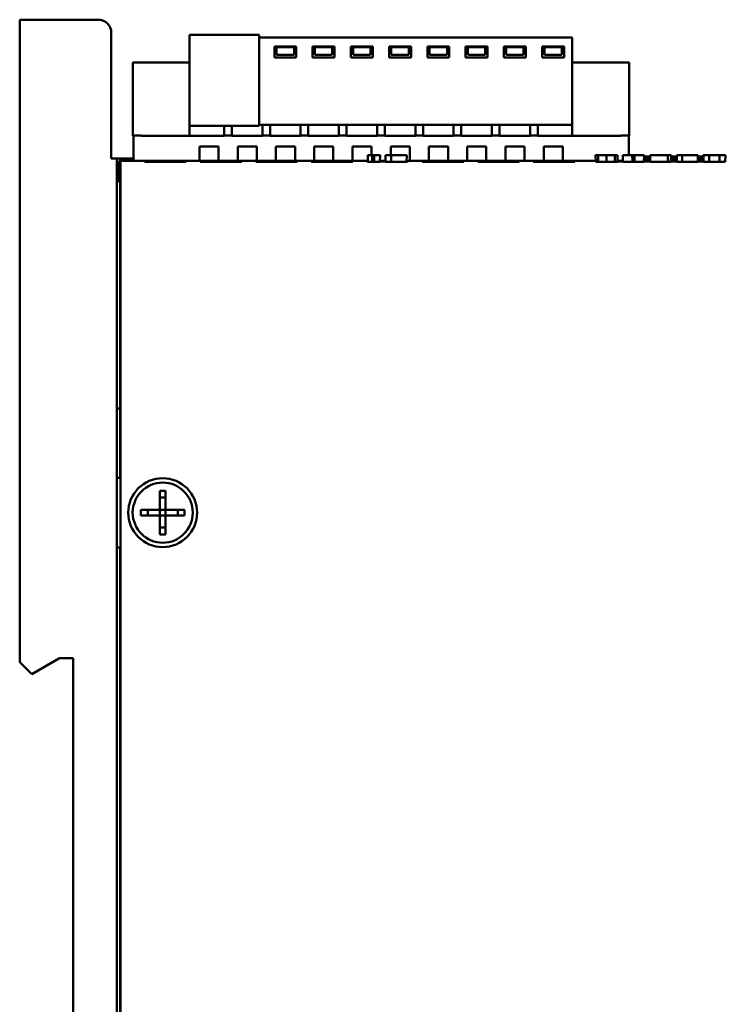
# Model space of a CAD drawing. Header units: inches. Extents: x 4.3 to 27.2, y 0.8 to 21.3.
# Tile 2 of 19: x 4.3 to 6.8, y 11.2 to 14.7. Entities that reach past the tile are written whole.
import ezdxf

# ---------------------------------------------------------------- set-up
doc = ezdxf.new("R2010")
doc.units = ezdxf.units.IN
doc.header["$MEASUREMENT"] = 0
doc.layers.add('Visible (ANSI)', color=7, linetype='Continuous', lineweight=50)

msp = doc.modelspace()

# ---------------------------------------------------------------- linework, layer by layer
at = {"layer": 'Visible (ANSI)'}
for p, q in [((4.548, 14.7213), (4.265, 14.7213)), ((4.265, 14.6743), (4.265, 14.7213)), ((4.265, 14.6743), (4.265, 12.4083)), ((4.595, 14.2213), (4.595, 14.6743)), ((4.8772, 14.6668), (4.8772, 14.3388)), ((5.1272, 14.6668), (4.8772, 14.6668)), ((5.1272, 14.6668), (5.1272, 14.3388)), ((5.1272, 14.6577), (6.2552, 14.6577)), ((6.2552, 14.6577), (6.2552, 14.3427)), ((5.1824, 14.5848), (5.1824, 14.6242)), ((5.1824, 14.6242), (5.2611, 14.6242)), ((5.2532, 14.6222), (5.1902, 14.6222)), ((5.1902, 14.6198), (5.1902, 14.6222)), ((5.1902, 14.5947), (5.1902, 14.6198)), ((5.2532, 14.6222), (5.2532, 14.6198)), ((5.2532, 14.6198), (5.2532, 14.5947)), ((5.2611, 14.6242), (5.2611, 14.5848)), ((5.3202, 14.5848), (5.3202, 14.6242)), ((5.3202, 14.6242), (5.3989, 14.6242)), ((5.391, 14.6222), (5.328, 14.6222)), ((5.328, 14.6198), (5.328, 14.6222)), ((5.328, 14.5947), (5.328, 14.6198)), ((5.391, 14.6222), (5.391, 14.6198)), ((5.391, 14.6198), (5.391, 14.5947)), ((5.3989, 14.6242), (5.3989, 14.5848)), ((5.458, 14.6242), (5.5367, 14.6242)), ((5.458, 14.5848), (5.458, 14.6242)), ((5.5288, 14.6222), (5.4658, 14.6222)), ((5.4658, 14.6198), (5.4658, 14.6222)), ((5.4658, 14.5947), (5.4658, 14.6198)), ((5.5288, 14.6222), (5.5288, 14.6198)), ((5.5288, 14.6198), (5.5288, 14.5947)), ((5.5367, 14.6242), (5.5367, 14.5848)), ((5.5958, 14.5848), (5.5958, 14.6242)), ((5.5958, 14.6242), (5.6745, 14.6242)), ((5.6666, 14.6222), (5.6036, 14.6222)), ((5.6036, 14.6198), (5.6036, 14.6222)), ((5.6036, 14.5947), (5.6036, 14.6198)), ((5.6666, 14.6222), (5.6666, 14.6198)), ((5.6666, 14.6198), (5.6666, 14.5947)), ((5.6745, 14.6242), (5.6745, 14.5848)), ((5.7335, 14.5848), (5.7335, 14.6242)), ((5.7335, 14.6242), (5.8123, 14.6242)), ((5.8044, 14.6222), (5.7414, 14.6222)), ((5.7414, 14.6198), (5.7414, 14.6222)), ((5.7414, 14.5947), (5.7414, 14.6198)), ((5.8044, 14.6222), (5.8044, 14.6198)), ((5.8044, 14.6198), (5.8044, 14.5947)), ((5.8123, 14.6242), (5.8123, 14.5848)), ((5.8713, 14.5848), (5.8713, 14.6242)), ((5.8713, 14.6242), (5.9501, 14.6242)), ((5.9422, 14.6222), (5.8792, 14.6222)), ((5.8792, 14.6198), (5.8792, 14.6222)), ((5.8792, 14.5947), (5.8792, 14.6198)), ((5.9422, 14.6222), (5.9422, 14.6198)), ((5.9422, 14.6198), (5.9422, 14.5947)), ((5.9501, 14.6242), (5.9501, 14.5848)), ((6.0091, 14.5848), (6.0091, 14.6242)), ((6.0091, 14.6242), (6.0879, 14.6242)), ((6.08, 14.6222), (6.017, 14.6222)), ((6.017, 14.6198), (6.017, 14.6222)), ((6.017, 14.5947), (6.017, 14.6198)), ((6.08, 14.6222), (6.08, 14.6198)), ((6.08, 14.6198), (6.08, 14.5947)), ((6.0879, 14.6242), (6.0879, 14.5848)), ((6.1469, 14.5848), (6.1469, 14.6242)), ((6.1469, 14.6242), (6.2257, 14.6242)), ((6.1548, 14.6198), (6.1548, 14.6222)), ((6.1548, 14.6222), (6.2178, 14.6222)), ((6.1548, 14.5947), (6.1548, 14.6198)), ((6.2178, 14.6222), (6.2178, 14.6198)), ((6.2178, 14.6198), (6.2178, 14.5947)), ((6.2257, 14.6242), (6.2257, 14.5848)), ((5.2611, 14.5848), (5.1824, 14.5848)), ((5.2532, 14.5947), (5.1902, 14.5947)), ((5.3989, 14.5848), (5.3202, 14.5848)), ((5.391, 14.5947), (5.328, 14.5947)), ((5.5367, 14.5848), (5.458, 14.5848)), ((5.5288, 14.5947), (5.4658, 14.5947)), ((5.6745, 14.5848), (5.5958, 14.5848)), ((5.6666, 14.5947), (5.6036, 14.5947)), ((5.8123, 14.5848), (5.7335, 14.5848)), ((5.8044, 14.5947), (5.7414, 14.5947)), ((5.9501, 14.5848), (5.8713, 14.5848)), ((5.9422, 14.5947), (5.8792, 14.5947)), ((6.0879, 14.5848), (6.0091, 14.5848)), ((6.08, 14.5947), (6.017, 14.5947)), ((6.2257, 14.5848), (6.1469, 14.5848)), ((6.2178, 14.5947), (6.1548, 14.5947)), ((4.6725, 14.5671), (4.7119, 14.5671)), ((4.6725, 14.3033), (4.6725, 14.5671)), ((4.7119, 14.5671), (4.8576, 14.5671)), ((4.8772, 14.5671), (4.8576, 14.5671)), ((6.2749, 14.5671), (6.2552, 14.5671)), ((6.2749, 14.5671), (6.4206, 14.5671)), ((6.4206, 14.5671), (6.4599, 14.5671)), ((6.4599, 14.5671), (6.4599, 14.3033)), ((4.8772, 14.3033), (4.8772, 14.3388)), ((5.1272, 14.3388), (4.8772, 14.3388)), ((5.0013, 14.3388), (5.0013, 14.3033)), ((5.0288, 14.3388), (5.0288, 14.3033)), ((6.2552, 14.3427), (5.1272, 14.3427)), ((5.1391, 14.3033), (5.1391, 14.3427)), ((5.1666, 14.3427), (5.1666, 14.3033)), ((5.2769, 14.3033), (5.2769, 14.3427)), ((5.3044, 14.3427), (5.3044, 14.3033)), ((5.4146, 14.3033), (5.4146, 14.3427)), ((5.4422, 14.3427), (5.4422, 14.3033)), ((5.5524, 14.3033), (5.5524, 14.3427)), ((5.58, 14.3427), (5.58, 14.3033)), ((5.6902, 14.3033), (5.6902, 14.3427)), ((5.7178, 14.3427), (5.7178, 14.3033)), ((5.828, 14.3033), (5.828, 14.3427)), ((5.8556, 14.3427), (5.8556, 14.3033)), ((5.9658, 14.3033), (5.9658, 14.3427)), ((5.9934, 14.3427), (5.9934, 14.3033)), ((6.1036, 14.3033), (6.1036, 14.3427)), ((6.1312, 14.3427), (6.1312, 14.3033)), ((6.2552, 14.3427), (6.2552, 14.3033)), ((4.6752, 14.3033), (4.6725, 14.3033)), ((4.6752, 14.3039), (4.7023, 14.3039)), ((4.6752, 14.3039), (4.6752, 14.2131)), ((4.7119, 14.3033), (4.7023, 14.3033)), ((4.8576, 14.3033), (4.7119, 14.3033)), ((4.8576, 14.3033), (4.8772, 14.3033)), ((5.0013, 14.3033), (4.8772, 14.3033)), ((5.0013, 14.3039), (5.0288, 14.3039)), ((5.1391, 14.3033), (5.0288, 14.3033)), ((5.1391, 14.3039), (5.1666, 14.3039)), ((5.2769, 14.3033), (5.1666, 14.3033)), ((5.2769, 14.3039), (5.3044, 14.3039)), ((5.4146, 14.3033), (5.3044, 14.3033)), ((5.4146, 14.3039), (5.4422, 14.3039)), ((5.5524, 14.3033), (5.4422, 14.3033)), ((5.5524, 14.3039), (5.58, 14.3039)), ((5.6902, 14.3033), (5.58, 14.3033)), ((5.6902, 14.3039), (5.7178, 14.3039)), ((5.828, 14.3033), (5.7178, 14.3033)), ((5.828, 14.3039), (5.8556, 14.3039)), ((5.9658, 14.3033), (5.8556, 14.3033)), ((5.9658, 14.3039), (5.9934, 14.3039)), ((6.1036, 14.3033), (5.9934, 14.3033)), ((6.1036, 14.3039), (6.1312, 14.3039)), ((6.2552, 14.3033), (6.1312, 14.3033)), ((6.2552, 14.3033), (6.2749, 14.3033)), ((6.4206, 14.3033), (6.2749, 14.3033)), ((6.4301, 14.3033), (6.4206, 14.3033)), ((6.4301, 14.3039), (6.4587, 14.3039)), ((6.4587, 14.2333), (6.4587, 14.3039)), ((6.4599, 14.3033), (6.4587, 14.3033)), ((4.9126, 14.2131), (4.9126, 14.2645)), ((4.9126, 14.2645), (4.9812, 14.2645)), ((4.9812, 14.2645), (4.9812, 14.2131)), ((5.0504, 14.2131), (5.0504, 14.2645)), ((5.0504, 14.2645), (5.119, 14.2645)), ((5.119, 14.2645), (5.119, 14.2131)), ((5.1882, 14.2131), (5.1882, 14.2645)), ((5.1882, 14.2645), (5.2568, 14.2645)), ((5.2568, 14.2645), (5.2568, 14.2131)), ((5.3259, 14.2131), (5.3259, 14.2645)), ((5.3259, 14.2645), (5.3946, 14.2645)), ((5.3946, 14.2645), (5.3946, 14.2131)), ((5.4637, 14.2131), (5.4637, 14.2645)), ((5.4637, 14.2645), (5.5324, 14.2645)), ((5.5324, 14.2645), (5.5324, 14.2333)), ((5.6015, 14.2333), (5.6015, 14.2645)), ((5.6015, 14.2645), (5.6702, 14.2645)), ((5.6702, 14.2645), (5.6702, 14.2131)), ((5.7393, 14.2131), (5.7393, 14.2645)), ((5.7393, 14.2645), (5.808, 14.2645)), ((5.808, 14.2645), (5.808, 14.2131)), ((5.8771, 14.2131), (5.8771, 14.2645)), ((5.8771, 14.2645), (5.9458, 14.2645)), ((5.9458, 14.2645), (5.9458, 14.2131)), ((6.0149, 14.2131), (6.0149, 14.2645)), ((6.0149, 14.2645), (6.0836, 14.2645)), ((6.0836, 14.2645), (6.0836, 14.2131)), ((6.1527, 14.2131), (6.1527, 14.2645)), ((6.1527, 14.2645), (6.2214, 14.2645)), ((6.2214, 14.2645), (6.2214, 14.2131)), ((4.615, 14.2213), (4.595, 14.2213)), ((4.615, 14.2213), (4.615, 9.2213)), ((4.6203, 14.2213), (4.615, 14.2213)), ((4.6203, 14.2213), (4.6752, 14.2213)), ((5.5343, 14.2333), (5.5192, 14.2333)), ((5.5192, 14.2333), (5.5194, 14.2099)), ((5.5424, 14.2333), (5.5343, 14.2333)), ((5.5343, 14.2333), (5.5345, 14.2092)), ((5.5424, 14.2333), (5.5423, 14.2092)), ((5.563, 14.2333), (5.5424, 14.2333)), ((5.563, 14.2333), (5.5627, 14.2093)), ((5.6025, 14.2333), (5.5829, 14.2333)), ((5.5829, 14.2333), (5.5831, 14.2093)), ((5.659, 14.2333), (5.6025, 14.2333)), ((5.6025, 14.2333), (5.6026, 14.2092)), ((5.659, 14.2333), (5.6588, 14.2092)), ((6.3489, 14.2333), (6.3394, 14.2333)), ((6.3394, 14.2333), (6.3397, 14.2092)), ((6.3489, 14.2333), (6.3488, 14.2092)), ((6.3788, 14.2333), (6.3489, 14.2333)), ((6.4088, 14.2333), (6.3788, 14.2333)), ((6.3788, 14.2333), (6.3788, 14.2095)), ((6.4181, 14.2333), (6.4088, 14.2333)), ((6.4088, 14.2333), (6.4088, 14.2092)), ((6.4181, 14.2333), (6.4178, 14.2092)), ((6.4717, 14.2333), (6.4378, 14.2333)), ((6.4378, 14.2333), (6.438, 14.2097)), ((6.48, 14.2333), (6.4717, 14.2333)), ((6.4717, 14.2333), (6.4718, 14.2092)), ((6.48, 14.2333), (6.4799, 14.2092)), ((6.5139, 14.2333), (6.48, 14.2333)), ((6.5139, 14.2333), (6.5137, 14.2097)), ((6.5138, 14.2246), (6.5361, 14.2246)), ((6.5138, 14.2207), (6.5361, 14.2207)), ((6.536, 14.229), (6.5139, 14.229)), ((6.536, 14.2333), (6.5362, 14.21)), ((6.5995, 14.2333), (6.536, 14.2333)), ((6.5995, 14.2333), (6.5997, 14.2092)), ((6.611, 14.2333), (6.5995, 14.2333)), ((6.611, 14.2333), (6.6108, 14.2092)), ((6.6109, 14.2246), (6.6321, 14.2246)), ((6.6109, 14.2208), (6.6321, 14.2208)), ((6.632, 14.229), (6.611, 14.229)), ((6.632, 14.2333), (6.6322, 14.2093)), ((6.6516, 14.2333), (6.632, 14.2333)), ((6.6516, 14.2333), (6.6516, 14.2092)), ((6.7081, 14.2333), (6.6516, 14.2333)), ((6.7081, 14.2333), (6.7079, 14.2092)), ((6.708, 14.2246), (6.7274, 14.2246)), ((6.708, 14.2208), (6.7275, 14.2208)), ((6.7274, 14.229), (6.7081, 14.229)), ((6.7281, 14.2333), (6.7273, 14.2333)), ((6.7273, 14.2333), (6.7276, 14.2099)), ((6.7487, 14.2333), (6.7281, 14.2333)), ((6.7281, 14.2333), (6.7284, 14.2093)), ((6.7856, 14.2333), (6.7487, 14.2333)), ((6.7487, 14.2333), (6.7488, 14.2092)), ((6.7856, 14.2333), (6.7855, 14.2092)), ((6.8069, 14.2333), (6.7856, 14.2333)), ((6.8069, 14.2333), (6.8066, 14.2093)), ((5.5194, 14.2131), (4.6232, 14.2131)), ((4.6232, 14.2131), (4.6232, 14.1881)), ((4.6273, 14.209), (4.6232, 14.2131)), ((4.6236, 14.1377), (4.6232, 14.1881)), ((4.7152, 14.2099), (4.7152, 14.2116)), ((4.8646, 14.2116), (4.8646, 14.2099)), ((4.9152, 14.2099), (4.9152, 14.2116)), ((5.0646, 14.2116), (5.0646, 14.2099)), ((5.1152, 14.2099), (5.1152, 14.2116)), ((5.2646, 14.2116), (5.2646, 14.2099)), ((5.3152, 14.2099), (5.3152, 14.2116)), ((5.4646, 14.2116), (5.4646, 14.2099)), ((5.5152, 14.2105), (5.5152, 14.2116)), ((5.5194, 14.2105), (5.5152, 14.2105)), ((5.5345, 14.2099), (5.5194, 14.2099)), ((5.5423, 14.2092), (5.5345, 14.2092)), ((5.5627, 14.2093), (5.5423, 14.2092)), ((5.5831, 14.2131), (5.5627, 14.2131)), ((5.5831, 14.2105), (5.5627, 14.2105)), ((5.6026, 14.2092), (5.5831, 14.2093)), ((5.6588, 14.2092), (5.6026, 14.2092)), ((6.3397, 14.2131), (5.6588, 14.2131)), ((5.6646, 14.2105), (5.6588, 14.2105)), ((5.6646, 14.2116), (5.6646, 14.2105)), ((5.7152, 14.2099), (5.7152, 14.2116)), ((5.8646, 14.2116), (5.8646, 14.2099)), ((5.9152, 14.2099), (5.9152, 14.2116)), ((6.0646, 14.2116), (6.0646, 14.2099)), ((6.1152, 14.2099), (6.1152, 14.2116)), ((6.2646, 14.2116), (6.2646, 14.2099)), ((6.3488, 14.2092), (6.3397, 14.2092)), ((6.3788, 14.2095), (6.3488, 14.2092)), ((6.4088, 14.2092), (6.3788, 14.2095)), ((6.4178, 14.2092), (6.4088, 14.2092)), ((6.438, 14.2131), (6.4178, 14.2131)), ((6.4178, 14.212), (6.4276, 14.2121)), ((6.438, 14.2102), (6.4178, 14.2102)), ((6.4718, 14.2092), (6.438, 14.2097)), ((6.4799, 14.2092), (6.4718, 14.2092)), ((6.5137, 14.2097), (6.4799, 14.2092)), ((6.5362, 14.2131), (6.5137, 14.2131)), ((6.5137, 14.2122), (6.5362, 14.2122)), ((6.5362, 14.2102), (6.5137, 14.2102)), ((6.5997, 14.21), (6.5362, 14.21)), ((6.6108, 14.2092), (6.5997, 14.2092)), ((6.6322, 14.2131), (6.6108, 14.2131)), ((6.6108, 14.2122), (6.6322, 14.2122)), ((6.6322, 14.2102), (6.6108, 14.2102)), ((6.6516, 14.2092), (6.6322, 14.2093)), ((6.7079, 14.2092), (6.6516, 14.2092)), ((6.7276, 14.2131), (6.7079, 14.2131)), ((6.7079, 14.2122), (6.7276, 14.2122)), ((6.7276, 14.2102), (6.7079, 14.2102)), ((6.7284, 14.2099), (6.7276, 14.2099)), ((6.7488, 14.2092), (6.7284, 14.2093)), ((6.7855, 14.2092), (6.7488, 14.2092)), ((6.8066, 14.2093), (6.7855, 14.2092)), ((4.6236, 14.1377), (4.6273, 14.134)), ((4.6273, 14.134), (4.6273, 13.0713)), ((4.6279, 9.3087), (4.6279, 14.134)), ((4.6273, 13.3213), (4.615, 13.3213)), ((4.6273, 13.0713), (4.615, 13.0713)), ((4.7697, 13.025), (4.7907, 13.025)), ((4.7697, 12.9568), (4.7697, 13.025)), ((4.7907, 13.025), (4.7907, 12.9568)), ((4.7907, 13.0002), (4.7697, 13.0002)), ((4.7015, 12.9358), (4.7015, 12.9568)), ((4.7015, 12.9568), (4.7697, 12.9568)), ((4.7264, 12.9568), (4.7264, 12.9358)), ((4.7697, 12.9568), (4.7907, 12.9568)), ((4.7697, 12.9358), (4.7697, 12.9568)), ((4.7907, 12.9568), (4.859, 12.9568)), ((4.7907, 12.9568), (4.7907, 12.9358)), ((4.8341, 12.9358), (4.8341, 12.9568)), ((4.859, 12.9568), (4.859, 12.9358)), ((4.7697, 12.9358), (4.7015, 12.9358)), ((4.7697, 12.8676), (4.7697, 12.9358)), ((4.7907, 12.9358), (4.7697, 12.9358)), ((4.859, 12.9358), (4.7907, 12.9358)), ((4.7907, 12.9358), (4.7907, 12.8676)), ((4.7697, 12.8924), (4.7907, 12.8924)), ((4.7907, 12.8676), (4.7697, 12.8676)), ((4.615, 12.8213), (4.6273, 12.8213)), ((4.6273, 12.8213), (4.6273, 10.6213)), ((4.3084, 12.3648), (4.408, 12.4223)), ((4.408, 12.4223), (4.458, 12.4223)), ((4.458, 12.4223), (4.458, 11.0203)), ((4.3084, 12.3648), (4.265, 12.4083))]:
    msp.add_line(p, q, dxfattribs=at)
for centre, radius in [((4.78, 12.9463), 0.124), ((4.7802, 12.9463), 0.1083)]:
    msp.add_circle(centre, radius, dxfattribs=at)
msp.add_arc((4.548, 14.6743), 0.047, 0, 90, dxfattribs=at)
for centre, major_axis, ratio, start_param, end_param in [((4.6273, 14.134), (0, -0.075), 0.008727, 1.570796, 3.132866), ((6.4488, 14.2119), (-0.03, 0), 0.008728, 5.079347, 5.497819)]:
    msp.add_ellipse(centre, major_axis=major_axis, ratio=ratio, start_param=start_param, end_param=end_param, dxfattribs=at)
for points, knots in [([(4.7152, 14.2116), (4.7152, 14.2117), (4.7171, 14.2118), (4.7245, 14.2119), (4.7299, 14.212), (4.7435, 14.2121), (4.7517, 14.2122), (4.7696, 14.2122), (4.7792, 14.2123), (4.7986, 14.2123), (4.8083, 14.2123), (4.8264, 14.2122), (4.8347, 14.2121), (4.8487, 14.212), (4.8543, 14.212), (4.8603, 14.2118), (4.8619, 14.2118), (4.8641, 14.2117), (4.8646, 14.2117), (4.8646, 14.2116)], [0, 0, 0, 0, 0.0741441, 0.0741441, 0.1482885, 0.1482885, 0.2224301, 0.2224301, 0.2965673, 0.2965673, 0.3707009, 0.3707009, 0.4448335, 0.4448335, 0.5189682, 0.5189682, 0.5584762, 0.5584762, 0.5979831, 0.5979831, 0.5979831, 0.5979831]), ([(4.8646, 14.2099), (4.8646, 14.2098), (4.8627, 14.2097), (4.8553, 14.2095), (4.8499, 14.2095), (4.8362, 14.2094), (4.8281, 14.2093), (4.8102, 14.2092), (4.8006, 14.2092), (4.7811, 14.2092), (4.7715, 14.2092), (4.7534, 14.2093), (4.7451, 14.2093), (4.7311, 14.2095), (4.7255, 14.2095), (4.7195, 14.2096), (4.7179, 14.2097), (4.7157, 14.2098), (4.7152, 14.2098), (4.7152, 14.2099)], [0, 0, 0, 0, 0.0741116, 0.0741116, 0.1482238, 0.1482238, 0.2223337, 0.2223337, 0.29644, 0.29644, 0.3705436, 0.3705436, 0.4446471, 0.4446471, 0.5187534, 0.5187534, 0.5581884, 0.5581884, 0.5976233, 0.5976233, 0.5976233, 0.5976233]), ([(4.9152, 14.2116), (4.9152, 14.2117), (4.9171, 14.2118), (4.9245, 14.2119), (4.9299, 14.212), (4.9435, 14.2121), (4.9517, 14.2122), (4.9696, 14.2122), (4.9792, 14.2123), (4.9986, 14.2123), (5.0083, 14.2123), (5.0264, 14.2122), (5.0347, 14.2121), (5.0487, 14.212), (5.0543, 14.212), (5.0603, 14.2118), (5.0619, 14.2118), (5.0641, 14.2117), (5.0646, 14.2117), (5.0646, 14.2116)], [0, 0, 0, 0, 0.0741441, 0.0741441, 0.1482885, 0.1482885, 0.2224301, 0.2224301, 0.2965673, 0.2965673, 0.3707009, 0.3707009, 0.4448335, 0.4448335, 0.5189682, 0.5189682, 0.5584762, 0.5584762, 0.5979831, 0.5979831, 0.5979831, 0.5979831]), ([(5.0646, 14.2099), (5.0646, 14.2098), (5.0627, 14.2097), (5.0553, 14.2095), (5.0499, 14.2095), (5.0362, 14.2094), (5.0281, 14.2093), (5.0102, 14.2092), (5.0006, 14.2092), (4.9811, 14.2092), (4.9715, 14.2092), (4.9534, 14.2093), (4.9451, 14.2093), (4.9311, 14.2095), (4.9255, 14.2095), (4.9195, 14.2096), (4.9179, 14.2097), (4.9157, 14.2098), (4.9152, 14.2098), (4.9152, 14.2099)], [0, 0, 0, 0, 0.0741116, 0.0741116, 0.1482238, 0.1482238, 0.2223337, 0.2223337, 0.29644, 0.29644, 0.3705436, 0.3705436, 0.4446471, 0.4446471, 0.5187534, 0.5187534, 0.5581884, 0.5581884, 0.5976233, 0.5976233, 0.5976233, 0.5976233]), ([(5.1152, 14.2116), (5.1152, 14.2117), (5.1171, 14.2118), (5.1245, 14.2119), (5.1299, 14.212), (5.1435, 14.2121), (5.1517, 14.2122), (5.1696, 14.2122), (5.1792, 14.2123), (5.1986, 14.2123), (5.2083, 14.2123), (5.2264, 14.2122), (5.2347, 14.2121), (5.2487, 14.212), (5.2543, 14.212), (5.2603, 14.2118), (5.2619, 14.2118), (5.2641, 14.2117), (5.2646, 14.2117), (5.2646, 14.2116)], [0, 0, 0, 0, 0.0741441, 0.0741441, 0.1482885, 0.1482885, 0.2224301, 0.2224301, 0.2965673, 0.2965673, 0.3707009, 0.3707009, 0.4448335, 0.4448335, 0.5189682, 0.5189682, 0.5584762, 0.5584762, 0.5979831, 0.5979831, 0.5979831, 0.5979831]), ([(5.2646, 14.2099), (5.2646, 14.2098), (5.2627, 14.2097), (5.2553, 14.2095), (5.2499, 14.2095), (5.2362, 14.2094), (5.2281, 14.2093), (5.2102, 14.2092), (5.2006, 14.2092), (5.1811, 14.2092), (5.1715, 14.2092), (5.1534, 14.2093), (5.1451, 14.2093), (5.1311, 14.2095), (5.1255, 14.2095), (5.1195, 14.2096), (5.1179, 14.2097), (5.1157, 14.2098), (5.1152, 14.2098), (5.1152, 14.2099)], [0, 0, 0, 0, 0.0741116, 0.0741116, 0.1482238, 0.1482238, 0.2223337, 0.2223337, 0.29644, 0.29644, 0.3705436, 0.3705436, 0.4446471, 0.4446471, 0.5187534, 0.5187534, 0.5581884, 0.5581884, 0.5976233, 0.5976233, 0.5976233, 0.5976233]), ([(5.3152, 14.2116), (5.3152, 14.2117), (5.3171, 14.2118), (5.3245, 14.2119), (5.3299, 14.212), (5.3435, 14.2121), (5.3517, 14.2122), (5.3696, 14.2122), (5.3792, 14.2123), (5.3986, 14.2123), (5.4083, 14.2123), (5.4264, 14.2122), (5.4347, 14.2121), (5.4487, 14.212), (5.4543, 14.212), (5.4603, 14.2118), (5.4619, 14.2118), (5.4641, 14.2117), (5.4646, 14.2117), (5.4646, 14.2116)], [0, 0, 0, 0, 0.0741441, 0.0741441, 0.1482885, 0.1482885, 0.2224301, 0.2224301, 0.2965673, 0.2965673, 0.3707009, 0.3707009, 0.4448335, 0.4448335, 0.5189682, 0.5189682, 0.5584762, 0.5584762, 0.5979831, 0.5979831, 0.5979831, 0.5979831]), ([(5.4646, 14.2099), (5.4646, 14.2098), (5.4627, 14.2097), (5.4553, 14.2095), (5.4499, 14.2095), (5.4362, 14.2094), (5.4281, 14.2093), (5.4102, 14.2092), (5.4006, 14.2092), (5.3811, 14.2092), (5.3715, 14.2092), (5.3534, 14.2093), (5.3451, 14.2093), (5.3311, 14.2095), (5.3255, 14.2095), (5.3195, 14.2096), (5.3179, 14.2097), (5.3157, 14.2098), (5.3152, 14.2098), (5.3152, 14.2099)], [0, 0, 0, 0, 0.0741116, 0.0741116, 0.1482238, 0.1482238, 0.2223337, 0.2223337, 0.29644, 0.29644, 0.3705436, 0.3705436, 0.4446471, 0.4446471, 0.5187534, 0.5187534, 0.5581884, 0.5581884, 0.5976233, 0.5976233, 0.5976233, 0.5976233]), ([(5.6588, 14.2119), (5.6606, 14.2118), (5.662, 14.2118), (5.6641, 14.2117), (5.6646, 14.2117), (5.6646, 14.2116)], [0.52264341, 0.52264341, 0.52264341, 0.52264341, 0.55847623, 0.55847623, 0.59798306, 0.59798306, 0.59798306, 0.59798306]), ([(5.7152, 14.2116), (5.7152, 14.2117), (5.7171, 14.2118), (5.7245, 14.2119), (5.7299, 14.212), (5.7435, 14.2121), (5.7517, 14.2122), (5.7696, 14.2122), (5.7792, 14.2123), (5.7986, 14.2123), (5.8083, 14.2123), (5.8264, 14.2122), (5.8347, 14.2121), (5.8487, 14.212), (5.8543, 14.212), (5.8603, 14.2118), (5.8619, 14.2118), (5.8641, 14.2117), (5.8646, 14.2117), (5.8646, 14.2116)], [0, 0, 0, 0, 0.0741441, 0.0741441, 0.1482885, 0.1482885, 0.2224301, 0.2224301, 0.2965673, 0.2965673, 0.3707009, 0.3707009, 0.4448335, 0.4448335, 0.5189682, 0.5189682, 0.5584762, 0.5584762, 0.5979831, 0.5979831, 0.5979831, 0.5979831]), ([(5.8646, 14.2099), (5.8646, 14.2098), (5.8627, 14.2097), (5.8553, 14.2095), (5.8499, 14.2095), (5.8362, 14.2094), (5.8281, 14.2093), (5.8102, 14.2092), (5.8006, 14.2092), (5.7811, 14.2092), (5.7715, 14.2092), (5.7534, 14.2093), (5.7451, 14.2093), (5.7311, 14.2095), (5.7255, 14.2095), (5.7195, 14.2096), (5.7179, 14.2097), (5.7157, 14.2098), (5.7152, 14.2098), (5.7152, 14.2099)], [0, 0, 0, 0, 0.0741116, 0.0741116, 0.1482238, 0.1482238, 0.2223337, 0.2223337, 0.29644, 0.29644, 0.3705436, 0.3705436, 0.4446471, 0.4446471, 0.5187534, 0.5187534, 0.5581884, 0.5581884, 0.5976233, 0.5976233, 0.5976233, 0.5976233]), ([(5.9152, 14.2116), (5.9152, 14.2117), (5.9171, 14.2118), (5.9245, 14.2119), (5.9299, 14.212), (5.9435, 14.2121), (5.9517, 14.2122), (5.9696, 14.2122), (5.9792, 14.2123), (5.9986, 14.2123), (6.0083, 14.2123), (6.0264, 14.2122), (6.0347, 14.2121), (6.0487, 14.212), (6.0543, 14.212), (6.0603, 14.2118), (6.0619, 14.2118), (6.0641, 14.2117), (6.0646, 14.2117), (6.0646, 14.2116)], [0, 0, 0, 0, 0.0741441, 0.0741441, 0.1482885, 0.1482885, 0.2224301, 0.2224301, 0.2965673, 0.2965673, 0.3707009, 0.3707009, 0.4448335, 0.4448335, 0.5189682, 0.5189682, 0.5584762, 0.5584762, 0.5979831, 0.5979831, 0.5979831, 0.5979831]), ([(6.0646, 14.2099), (6.0646, 14.2098), (6.0627, 14.2097), (6.0553, 14.2095), (6.0499, 14.2095), (6.0362, 14.2094), (6.0281, 14.2093), (6.0102, 14.2092), (6.0006, 14.2092), (5.9811, 14.2092), (5.9715, 14.2092), (5.9534, 14.2093), (5.9451, 14.2093), (5.9311, 14.2095), (5.9255, 14.2095), (5.9195, 14.2096), (5.9179, 14.2097), (5.9157, 14.2098), (5.9152, 14.2098), (5.9152, 14.2099)], [0, 0, 0, 0, 0.0741116, 0.0741116, 0.1482238, 0.1482238, 0.2223337, 0.2223337, 0.29644, 0.29644, 0.3705436, 0.3705436, 0.4446471, 0.4446471, 0.5187534, 0.5187534, 0.5581884, 0.5581884, 0.5976233, 0.5976233, 0.5976233, 0.5976233]), ([(6.1152, 14.2116), (6.1152, 14.2117), (6.1171, 14.2118), (6.1245, 14.2119), (6.1299, 14.212), (6.1435, 14.2121), (6.1517, 14.2122), (6.1696, 14.2122), (6.1792, 14.2123), (6.1986, 14.2123), (6.2083, 14.2123), (6.2264, 14.2122), (6.2347, 14.2121), (6.2487, 14.212), (6.2543, 14.212), (6.2603, 14.2118), (6.2619, 14.2118), (6.2641, 14.2117), (6.2646, 14.2117), (6.2646, 14.2116)], [0, 0, 0, 0, 0.0741441, 0.0741441, 0.1482885, 0.1482885, 0.2224301, 0.2224301, 0.2965673, 0.2965673, 0.3707009, 0.3707009, 0.4448335, 0.4448335, 0.5189682, 0.5189682, 0.5584762, 0.5584762, 0.5979831, 0.5979831, 0.5979831, 0.5979831]), ([(6.2646, 14.2099), (6.2646, 14.2098), (6.2627, 14.2097), (6.2553, 14.2095), (6.2499, 14.2095), (6.2362, 14.2094), (6.2281, 14.2093), (6.2102, 14.2092), (6.2006, 14.2092), (6.1811, 14.2092), (6.1715, 14.2092), (6.1534, 14.2093), (6.1451, 14.2093), (6.1311, 14.2095), (6.1255, 14.2095), (6.1195, 14.2096), (6.1179, 14.2097), (6.1157, 14.2098), (6.1152, 14.2098), (6.1152, 14.2099)], [0, 0, 0, 0, 0.0741116, 0.0741116, 0.1482238, 0.1482238, 0.2223337, 0.2223337, 0.29644, 0.29644, 0.3705436, 0.3705436, 0.4446471, 0.4446471, 0.5187534, 0.5187534, 0.5581884, 0.5581884, 0.5976233, 0.5976233, 0.5976233, 0.5976233])]:
    msp.add_open_spline(points, degree=3, knots=knots, dxfattribs=at)
for points in [[(5.5152, 14.2116), (5.5152, 14.2117), (5.5166, 14.2118), (5.5194, 14.2118)], [(5.5627, 14.2122), (5.5693, 14.2122), (5.5761, 14.2123), (5.5831, 14.2123)]]:
    msp.add_open_spline(points, degree=3, dxfattribs=at)

doc.saveas('drawing.dxf')
